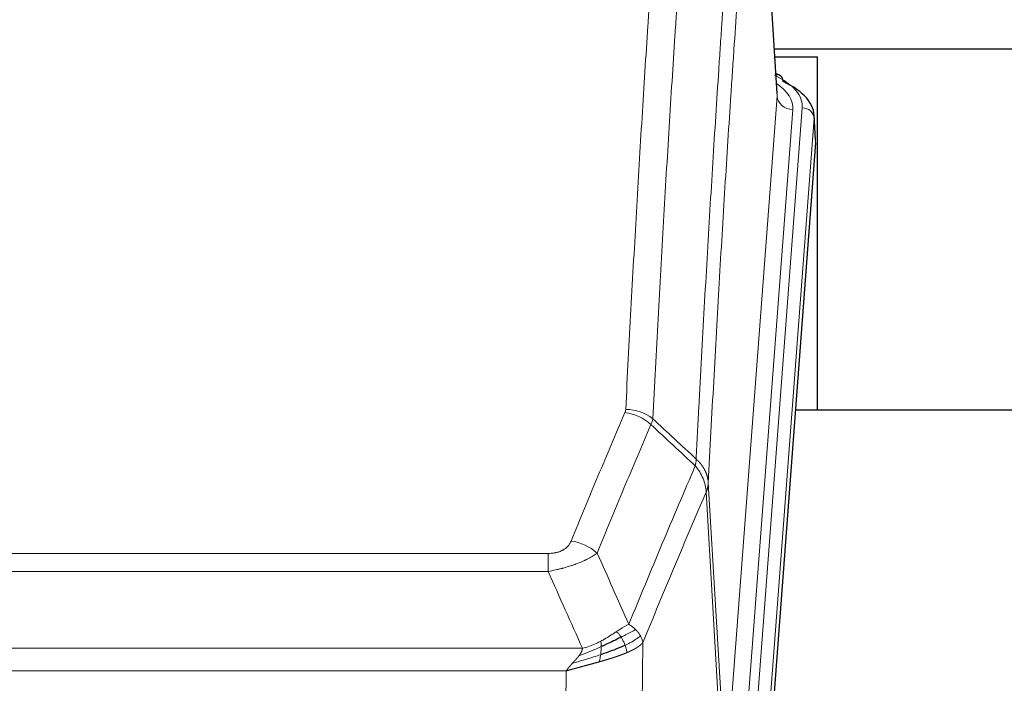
# Model space of a CAD drawing. Header units: inches. Extents: x 0 to 23760, y -13 to 16800.
# Tile 201 of 217: x 19565 to 19815, y 13999 to 14167. Entities that reach past the tile are written whole.
import ezdxf

# ---------------------------------------------------------------- set-up
doc = ezdxf.new("R2010")
doc.units = ezdxf.units.IN
doc.layers.add('254', color=7, linetype='Continuous', true_color=0xffffff)

msp = doc.modelspace()

# ---------------------------------------------------------------- linework, layer by layer
at = {"layer": '254', "color": 2, "linetype": 'Continuous', "lineweight": 25}
for p, q in [((19757.406, 14148.613), (19752.155, 14235.249)), ((19756.717, 14160.003), (19994.478, 14160.003)), ((19756.83, 14158.007), (19767.638, 14158.007)), ((19767.638, 14068.432), (19767.638, 14158.007)), ((19758.037, 14153.32), (19757.094, 14153.755)), ((19767.165, 14136.979), (19766.785, 14143.262)), ((19767.16, 14136.196), (19754.042, 13962.743)), ((19839.978, 14068.432), (19762.035, 14068.432))]:
    msp.add_line(p, q, dxfattribs=at)
at = {"layer": '254', "color": 110, "linetype": 'Continuous', "lineweight": 13}
for p, q in [((19757.401, 14148.037), (19752.154, 14234.627)), ((19744.335, 13975.264), (19757.401, 14148.037)), ((19750.674, 13971.685), (19763.785, 14145.045)), ((19761.393, 14144.61), (19748.327, 13971.837)), ((19766.779, 14142.475), (19753.668, 13969.115)), ((19767.16, 14136.196), (19766.779, 14142.475)), ((19743.754, 13973.355), (19739.402, 14047.607)), ((19739.958, 14049.941), (19744.335, 13975.264)), ((19493.966, 14032.06), (19699.309, 14032.06)), ((19699.309, 14027.496), (19699.309, 14032.06)), ((19699.309, 14027.496), (19493.966, 14027.496)), ((19485.235, 14008.017), (19708.04, 14008.017)), ((19723.36, 14009.462), (19722.402, 13933.812)), ((19703.928, 14002.272), (19489.348, 14002.272)), ((19702.959, 13925.777), (19703.928, 14002.272))]:
    msp.add_line(p, q, dxfattribs=at)
for centre, major_axis, ratio, start_param, end_param in [((19739.766, 14145.42), (24.034, 0.016), 0.461198, 6.2480186, 7.0671317), ((19756.78, 14150.596), (1.258, 2.724), 0.6272114, 6.2831797, 6.7581181), ((19737.374, 14144.985), (24.034, 0.016), 0.461198, 6.2480186, 6.8801307), ((19761.393, 14148.158), (3.989, -0.302), 0.8864705, 3.2608937, 4.7793301), ((19763.785, 14142.384), (2.991, -0.226), 0.8864705, 0.119301, 1.6377375), ((19718.817, 14059.52), (-9.188, 3.948), 0.8056434, 4.2999866, 5.045624), ((19719.005, 14060.312), (-9.987, 0.512), 0.8285973, 3.9974013, 4.7548106), ((19705.156, 14027.058), (9.245, -3.812), 0.7933159, 1.14397, 1.886928)]:
    msp.add_ellipse(centre, major_axis=major_axis, ratio=ratio, start_param=start_param, end_param=end_param, dxfattribs=at)
at = {"layer": '254', "color": 2, "linetype": 'Continuous', "lineweight": 25}
for centre, major_axis, ratio, start_param, end_param in [((19756.78, 14150.596), (1.258, 2.724), 0.6272114, 5.3993548, 6.2831797), ((19739.766, 14142.758), (27.03, 0.194), 0.4633579, 6.2451225, 7.0642357)]:
    msp.add_ellipse(centre, major_axis=major_axis, ratio=ratio, start_param=start_param, end_param=end_param, dxfattribs=at)
at = {"layer": '254', "color": 110, "linetype": 'Continuous', "lineweight": 13}
for points, knots in [([(19719.005, 14068.601), (19719.442, 14077.18), (19720.333, 14094.098), (19721.253, 14110.54), (19721.955, 14122.693), (19722.191, 14126.714), (19722.667, 14134.697), (19722.907, 14138.659), (19723.632, 14150.454), (19724.123, 14158.195), (19724.747, 14167.72), (19724.872, 14169.617), (19725.124, 14173.396), (19725.502, 14179.04), (19725.884, 14184.614), (19726.655, 14195.668), (19727.697, 14210.158), (19729.305, 14231.142), (19730.406, 14244.632), (19730.963, 14251.252)], [0, 0, 0, 0, 0.125, 0.25, 0.25, 0.3125, 0.3125, 0.375, 0.375, 0.5, 0.5, 0.53125, 0.53125, 0.5625, 0.625, 0.625, 0.75, 0.875, 1, 1, 1, 1]), ([(19737.846, 14248.663), (19737.288, 14242.051), (19736.186, 14228.576), (19734.576, 14207.616), (19733.533, 14193.143), (19732.761, 14182.102), (19732.378, 14176.534), (19731.999, 14170.896), (19731.748, 14167.122), (19731.622, 14165.227), (19730.998, 14155.714), (19730.506, 14147.981), (19729.78, 14136.2), (19729.539, 14132.243), (19729.063, 14124.27), (19728.827, 14120.253), (19728.124, 14108.115), (19727.202, 14091.692), (19726.31, 14074.793), (19725.872, 14066.225)], [0, 0, 0, 0, 0.125, 0.25, 0.375, 0.375, 0.4375, 0.46875, 0.46875, 0.5, 0.5, 0.625, 0.625, 0.6875, 0.6875, 0.75, 0.75, 0.875, 1, 1, 1, 1]), ([(19736.869, 14056.002), (19736.925, 14057.093), (19736.981, 14058.181), (19737.093, 14060.354), (19737.261, 14063.607), (19737.657, 14071.157), (19738, 14077.559), (19738.693, 14090.268), (19739.634, 14106.966), (19741.092, 14131.267), (19742.097, 14146.972), (19742.67, 14155.666), (19742.734, 14156.63), (19742.862, 14158.554), (19743.055, 14161.434), (19743.506, 14168.112), (19743.898, 14173.765), (19744.226, 14178.436), (19744.292, 14179.368), (19744.424, 14181.228), (19744.622, 14184.012), (19745.087, 14190.466), (19745.49, 14195.924), (19746.302, 14206.743), (19747.399, 14220.908), (19748.527, 14234.551), (19749.098, 14241.243)], [0, 0, 0, 0, 0.015625, 0.015625, 0.03125, 0.0625, 0.125, 0.125, 0.25, 0.375, 0.5, 0.5, 0.515625, 0.515625, 0.53125, 0.5625, 0.625, 0.625, 0.640625, 0.640625, 0.65625, 0.6875, 0.75, 0.75, 0.875, 1, 1, 1, 1]), ([(19752.154, 14234.627), (19751.584, 14227.954), (19750.459, 14214.348), (19749.365, 14200.223), (19748.556, 14189.435), (19748.154, 14183.993), (19747.69, 14177.558), (19747.492, 14174.782), (19747.361, 14172.927), (19747.295, 14171.998), (19746.968, 14167.341), (19746.577, 14161.705), (19746.127, 14155.046), (19745.935, 14152.174), (19745.807, 14150.256), (19745.744, 14149.295), (19745.171, 14140.627), (19744.17, 14124.97), (19742.715, 14100.743), (19741.309, 14075.775), (19740.403, 14058.635), (19739.958, 14049.941)], [0, 0, 0, 0, 0.125, 0.25, 0.25, 0.3125, 0.34375, 0.359375, 0.359375, 0.375, 0.375, 0.4375, 0.46875, 0.484375, 0.484375, 0.5, 0.5, 0.625, 0.75, 0.875, 1, 1, 1, 1]), ([(19705.156, 14035.214), (19706.29, 14037.975), (19707.425, 14040.725), (19709.698, 14046.203), (19710.835, 14048.93), (19714.25, 14057.079), (19716.532, 14062.465), (19718.817, 14067.806)], [0, 0, 0, 0, 0.25, 0.25, 0.5, 0.5, 1, 1, 1, 1]), ([(19719.005, 14068.601), (19718.998, 14068.467), (19718.979, 14068.333), (19718.916, 14068.068), (19718.873, 14067.937), (19718.817, 14067.806)], [0, 0, 0, 0, 0.5, 0.5, 1, 1, 1, 1]), ([(19725.413, 14064.719), (19723.125, 14059.383), (19720.841, 14054.001), (19717.422, 14045.86), (19716.283, 14043.135), (19714.008, 14037.663), (19712.871, 14034.915), (19711.736, 14032.156)], [0, 0, 0, 0, 0.5, 0.5, 0.75, 0.75, 1, 1, 1, 1]), ([(19736.869, 14056.002), (19736.848, 14055.739), (19736.833, 14055.451), (19736.774, 14054.862), (19736.732, 14054.559), (19736.657, 14054.265)], [0, 0, 0, 0, 0.5, 0.5, 1, 1, 1, 1]), ([(19736.869, 14056.002), (19736.882, 14055.991), (19736.907, 14055.968), (19736.945, 14055.934), (19736.983, 14055.899), (19737.021, 14055.863), (19737.06, 14055.827), (19737.098, 14055.791), (19737.137, 14055.754), (19737.175, 14055.717), (19737.214, 14055.679), (19737.253, 14055.641), (19737.292, 14055.603), (19737.33, 14055.563), (19737.369, 14055.524), (19737.409, 14055.484), (19737.448, 14055.443), (19737.487, 14055.402), (19737.526, 14055.36), (19737.565, 14055.318), (19737.604, 14055.276), (19737.644, 14055.233), (19737.683, 14055.189), (19737.722, 14055.145), (19737.761, 14055.101), (19737.8, 14055.055), (19737.84, 14055.01), (19737.879, 14054.964), (19737.918, 14054.917), (19737.957, 14054.87), (19737.996, 14054.822), (19738.035, 14054.774), (19738.073, 14054.725), (19738.112, 14054.676), (19738.151, 14054.626), (19738.189, 14054.576), (19738.228, 14054.525), (19738.266, 14054.474), (19738.304, 14054.422), (19738.342, 14054.369), (19738.38, 14054.316), (19738.417, 14054.262), (19738.455, 14054.208), (19738.492, 14054.154), (19738.529, 14054.098), (19738.566, 14054.043), (19738.603, 14053.986), (19738.639, 14053.929), (19738.675, 14053.872), (19738.711, 14053.814), (19738.747, 14053.755), (19738.783, 14053.696), (19738.818, 14053.636), (19738.853, 14053.576), (19738.887, 14053.515), (19738.922, 14053.454), (19738.955, 14053.392), (19738.989, 14053.329), (19739.022, 14053.266), (19739.058, 14053.198), (19739.094, 14053.125), (19739.133, 14053.047), (19739.17, 14052.969), (19739.207, 14052.891), (19739.243, 14052.812), (19739.278, 14052.734), (19739.312, 14052.654), (19739.346, 14052.575), (19739.378, 14052.495), (19739.41, 14052.415), (19739.441, 14052.335), (19739.471, 14052.255), (19739.5, 14052.174), (19739.528, 14052.094), (19739.556, 14052.013), (19739.582, 14051.931), (19739.608, 14051.85), (19739.633, 14051.768), (19739.657, 14051.687), (19739.68, 14051.605), (19739.703, 14051.523), (19739.724, 14051.44), (19739.745, 14051.358), (19739.764, 14051.276), (19739.783, 14051.193), (19739.801, 14051.11), (19739.818, 14051.027), (19739.834, 14050.944), (19739.849, 14050.861), (19739.864, 14050.778), (19739.877, 14050.694), (19739.89, 14050.611), (19739.901, 14050.527), (19739.912, 14050.444), (19739.922, 14050.36), (19739.931, 14050.276), (19739.939, 14050.192), (19739.947, 14050.108), (19739.953, 14050.025), (19739.957, 14049.969), (19739.958, 14049.941)], [0, 0, 0, 0, 0.0069372, 0.0139334, 0.0209887, 0.028103, 0.0352764, 0.0425088, 0.0498003, 0.0571509, 0.0645605, 0.0720292, 0.0795569, 0.0871437, 0.0947896, 0.1024945, 0.1102584, 0.1180815, 0.1259636, 0.1339048, 0.141905, 0.1499643, 0.1580827, 0.1662601, 0.1744966, 0.1827922, 0.1911468, 0.1995605, 0.2080333, 0.2165651, 0.225156, 0.233806, 0.2425151, 0.2512832, 0.2601104, 0.2689967, 0.277942, 0.2869465, 0.29601, 0.3051325, 0.3143142, 0.3235549, 0.3328547, 0.3422136, 0.3516315, 0.3611085, 0.3706446, 0.3802398, 0.3898941, 0.3996074, 0.4093798, 0.4192113, 0.4291019, 0.4390515, 0.4490602, 0.459128, 0.4692549, 0.4794409, 0.4896859, 0.4999901, 0.5124905, 0.524991, 0.5374914, 0.5499918, 0.5624922, 0.5749926, 0.587493, 0.5999934, 0.6124937, 0.6249941, 0.6374944, 0.6499948, 0.6624951, 0.6749954, 0.6874957, 0.699996, 0.7124963, 0.7249966, 0.7374968, 0.7499971, 0.7624973, 0.7749976, 0.7874978, 0.799998, 0.8124982, 0.8249984, 0.8374986, 0.8499988, 0.8624989, 0.8749991, 0.8874992, 0.8999993, 0.9124995, 0.9249996, 0.9374997, 0.9499998, 0.9624998, 0.9749999, 0.9875, 1, 1, 1, 1]), ([(19719.803, 14014.108), (19721.201, 14017.523), (19722.6, 14020.921), (19725.403, 14027.683), (19726.806, 14031.046), (19731.019, 14041.086), (19733.835, 14047.71), (19736.657, 14054.265)], [0, 0, 0, 0, 0.25, 0.25, 0.5, 0.5, 1, 1, 1, 1]), ([(19736.657, 14054.265), (19737.066, 14053.782), (19737.438, 14053.271), (19738.097, 14052.208), (19738.382, 14051.655), (19738.854, 14050.523), (19739.04, 14049.945), (19739.303, 14048.778), (19739.381, 14048.19), (19739.402, 14047.607)], [0, 0, 0, 0, 0.25, 0.25, 0.5, 0.5, 0.75, 0.75, 1, 1, 1, 1]), ([(19739.402, 14047.607), (19736.716, 14041.374), (19734.037, 14035.079), (19730.026, 14025.543), (19728.69, 14022.348), (19726.023, 14015.929), (19724.69, 14012.703), (19723.36, 14009.462)], [0, 0, 0, 0, 0.5, 0.5, 0.75, 0.75, 1, 1, 1, 1]), ([(19739.958, 14049.941), (19739.958, 14049.934), (19739.957, 14049.908), (19739.953, 14049.851), (19739.946, 14049.759), (19739.935, 14049.633), (19739.916, 14049.471), (19739.887, 14049.273), (19739.846, 14049.041), (19739.802, 14048.842), (19739.763, 14048.688), (19739.738, 14048.592), (19739.712, 14048.498), (19739.685, 14048.406), (19739.657, 14048.317), (19739.63, 14048.23), (19739.601, 14048.144), (19739.573, 14048.061), (19739.544, 14047.98), (19739.516, 14047.902), (19739.487, 14047.825), (19739.459, 14047.75), (19739.431, 14047.678), (19739.411, 14047.63), (19739.402, 14047.607)], [0, 0, 0, 0, 0.0092499, 0.0337179, 0.073404, 0.128308, 0.1984299, 0.2837694, 0.3843264, 0.5001005, 0.5424888, 0.5838484, 0.6241794, 0.6634821, 0.7017567, 0.7390032, 0.7752221, 0.8104134, 0.8445775, 0.8777146, 0.909825, 0.9409091, 0.9709673, 1, 1, 1, 1]), ([(19705.156, 14035.214), (19705.135, 14035.163), (19705.113, 14035.112), (19705.067, 14035.01), (19705.043, 14034.959), (19704.967, 14034.808), (19704.913, 14034.708), (19704.795, 14034.51), (19704.731, 14034.413), (19704.595, 14034.22), (19704.521, 14034.124), (19704.364, 14033.937), (19704.28, 14033.844), (19704.145, 14033.707), (19704.098, 14033.662), (19704.002, 14033.573), (19703.952, 14033.528), (19703.798, 14033.397), (19703.69, 14033.313), (19703.462, 14033.15), (19703.342, 14033.071), (19703.153, 14032.958), (19703.056, 14032.903), (19702.955, 14032.849), (19702.887, 14032.814), (19702.852, 14032.797), (19702.678, 14032.711), (19702.533, 14032.648), (19702.086, 14032.471), (19701.77, 14032.371), (19701.349, 14032.272), (19701.264, 14032.253), (19701.091, 14032.218), (19701.004, 14032.202), (19700.743, 14032.158), (19700.567, 14032.134), (19700.212, 14032.096), (19700.033, 14032.083), (19699.673, 14032.064), (19699.492, 14032.06), (19699.309, 14032.06)], [0, 0, 0, 0, 0.03125, 0.03125, 0.0625, 0.0625, 0.125, 0.125, 0.1875, 0.1875, 0.25, 0.25, 0.3125, 0.3125, 0.34375, 0.34375, 0.375, 0.375, 0.4375, 0.4375, 0.5, 0.5, 0.53125, 0.546875, 0.546875, 0.5625, 0.5625, 0.625, 0.625, 0.75, 0.75, 0.78125, 0.78125, 0.8125, 0.8125, 0.875, 0.875, 0.9375, 0.9375, 1, 1, 1, 1]), ([(19711.736, 14032.156), (19711.438, 14031.923), (19711.112, 14031.692), (19710.399, 14031.235), (19710.012, 14031.008), (19709.384, 14030.672), (19709.112, 14030.532), (19708.827, 14030.394), (19708.712, 14030.339), (19708.654, 14030.311), (19708.478, 14030.229), (19708.36, 14030.174), (19707.757, 14029.903), (19707.248, 14029.692), (19706.576, 14029.436), (19706.44, 14029.386), (19706.232, 14029.31), (19706.163, 14029.285), (19706.023, 14029.235), (19705.953, 14029.211), (19705.601, 14029.088), (19705.314, 14028.992), (19704.438, 14028.711), (19703.833, 14028.533), (19703.13, 14028.344), (19703.051, 14028.323), (19702.894, 14028.282), (19702.814, 14028.261), (19702.576, 14028.2), (19702.417, 14028.16), (19701.937, 14028.042), (19701.615, 14027.967), (19700.64, 14027.75), (19699.979, 14027.617), (19699.309, 14027.496)], [0, 0, 0, 0, 0.125, 0.125, 0.25, 0.25, 0.3125, 0.328125, 0.328125, 0.34375, 0.34375, 0.375, 0.375, 0.5, 0.5, 0.53125, 0.53125, 0.546875, 0.546875, 0.5625, 0.5625, 0.625, 0.625, 0.75, 0.75, 0.765625, 0.765625, 0.78125, 0.78125, 0.8125, 0.8125, 0.875, 0.875, 1, 1, 1, 1]), ([(19719.803, 14014.108), (19719.11, 14013.781), (19718.344, 14013.315), (19717.217, 14012.595), (19716.926, 14012.407), (19716.628, 14012.213)], [0, 0, 0, 0, 0.75, 0.75, 1, 1, 1, 1]), ([(19721.51, 14012.764), (19720.812, 14012.381), (19719.941, 14011.909), (19718.58, 14011.203), (19718.223, 14011.02), (19717.852, 14010.833)], [0, 0, 0, 0, 0.75, 0.75, 1, 1, 1, 1]), ([(19721.51, 14012.764), (19721.387, 14012.887), (19721.259, 14013.008), (19720.927, 14013.304), (19720.716, 14013.475), (19720.275, 14013.803), (19720.043, 14013.96), (19719.803, 14014.108)], [0, 0, 0, 0, 0.25, 0.25, 0.625, 0.625, 1, 1, 1, 1]), ([(19722.721, 14011.175), (19722.682, 14011.245), (19722.641, 14011.314), (19722.474, 14011.59), (19722.335, 14011.794), (19722.031, 14012.192), (19721.867, 14012.387), (19721.632, 14012.639), (19721.571, 14012.702), (19721.51, 14012.764)], [0, 0, 0, 0, 0.125, 0.125, 0.5, 0.5, 0.875, 0.875, 1, 1, 1, 1]), ([(19716.628, 14012.213), (19716.478, 14012.116), (19716.327, 14012.018), (19715.712, 14011.621), (19715.233, 14011.314), (19714.239, 14010.7), (19713.724, 14010.393), (19713.017, 14009.998), (19712.839, 14009.901), (19712.658, 14009.805)], [0, 0, 0, 0, 0.125, 0.125, 0.5, 0.5, 0.875, 0.875, 1, 1, 1, 1]), ([(19717.852, 14010.833), (19717.753, 14010.988), (19717.652, 14011.136), (19717.395, 14011.48), (19717.238, 14011.664), (19716.927, 14011.979), (19716.774, 14012.111), (19716.628, 14012.213)], [0, 0, 0, 0, 0.25, 0.25, 0.625, 0.625, 1, 1, 1, 1]), ([(19718.838, 14008.76), (19718.807, 14008.848), (19718.775, 14008.937), (19718.64, 14009.294), (19718.527, 14009.565), (19718.278, 14010.093), (19718.141, 14010.351), (19717.95, 14010.676), (19717.901, 14010.755), (19717.852, 14010.833)], [0, 0, 0, 0, 0.125, 0.125, 0.5, 0.5, 0.875, 0.875, 1, 1, 1, 1]), ([(19722.721, 14011.175), (19722.108, 14010.591), (19721.212, 14009.983), (19719.683, 14009.168), (19719.273, 14008.963), (19718.838, 14008.76)], [0, 0, 0, 0, 0.75, 0.75, 1, 1, 1, 1]), ([(19723.36, 14009.462), (19723.275, 14009.896), (19723.133, 14010.329), (19722.87, 14010.895), (19722.798, 14011.036), (19722.721, 14011.175)], [0, 0, 0, 0, 0.75, 0.75, 1, 1, 1, 1]), ([(19712.809, 14008.436), (19712.351, 14008.231), (19711.887, 14008.028), (19710.017, 14007.223), (19708.58, 14006.64), (19707.17, 14006.118)], [0, 0, 0, 0, 0.25, 0.25, 1, 1, 1, 1]), ([(19707.17, 14006.118), (19707.178, 14006.129), (19707.194, 14006.15), (19707.217, 14006.182), (19707.24, 14006.214), (19707.263, 14006.245), (19707.286, 14006.277), (19707.308, 14006.309), (19707.33, 14006.34), (19707.352, 14006.371), (19707.373, 14006.403), (19707.394, 14006.434), (19707.415, 14006.465), (19707.435, 14006.496), (19707.455, 14006.527), (19707.475, 14006.557), (19707.494, 14006.588), (19707.513, 14006.619), (19707.532, 14006.649), (19707.55, 14006.679), (19707.568, 14006.71), (19707.586, 14006.74), (19707.603, 14006.77), (19707.62, 14006.8), (19707.637, 14006.83), (19707.653, 14006.859), (19707.669, 14006.889), (19707.685, 14006.919), (19707.7, 14006.948), (19707.715, 14006.977), (19707.73, 14007.007), (19707.744, 14007.036), (19707.758, 14007.065), (19707.772, 14007.094), (19707.785, 14007.123), (19707.798, 14007.151), (19707.811, 14007.18), (19707.823, 14007.208), (19707.836, 14007.237), (19707.847, 14007.265), (19707.859, 14007.293), (19707.87, 14007.322), (19707.88, 14007.35), (19707.891, 14007.377), (19707.901, 14007.405), (19707.91, 14007.433), (19707.92, 14007.461), (19707.929, 14007.488), (19707.938, 14007.515), (19707.946, 14007.543), (19707.954, 14007.57), (19707.962, 14007.597), (19707.969, 14007.624), (19707.976, 14007.651), (19707.983, 14007.678), (19707.989, 14007.704), (19707.995, 14007.731), (19708.001, 14007.757), (19708.007, 14007.784), (19708.012, 14007.81), (19708.016, 14007.836), (19708.021, 14007.862), (19708.025, 14007.888), (19708.029, 14007.914), (19708.032, 14007.94), (19708.035, 14007.966), (19708.038, 14007.991), (19708.04, 14008.008), (19708.04, 14008.017)], [0, 0, 0, 0, 0.0185022, 0.0368847, 0.0551481, 0.073293, 0.0913199, 0.1092294, 0.1270222, 0.1446988, 0.1622598, 0.1797059, 0.1970378, 0.2142561, 0.2313614, 0.2483544, 0.265236, 0.2820066, 0.2986672, 0.3152184, 0.331661, 0.3479958, 0.3642235, 0.380345, 0.3963611, 0.4122725, 0.4280803, 0.4437851, 0.459388, 0.4748898, 0.4902915, 0.5055939, 0.5207981, 0.535905, 0.5509156, 0.565831, 0.5806521, 0.5953801, 0.6100159, 0.6245607, 0.6390157, 0.6533819, 0.6676604, 0.6818526, 0.6959596, 0.7099825, 0.7239227, 0.7377815, 0.75156, 0.7652597, 0.7788818, 0.7924277, 0.8058989, 0.8192966, 0.8326224, 0.8458776, 0.8590638, 0.8721825, 0.8852351, 0.8982233, 0.9111485, 0.9240124, 0.9368166, 0.9495628, 0.9622525, 0.9748874, 0.9874694, 1, 1, 1, 1]), ([(19712.658, 14009.805), (19712.298, 14009.613), (19711.931, 14009.428), (19710.437, 14008.724), (19709.261, 14008.282), (19708.04, 14008.017)], [0, 0, 0, 0, 0.25, 0.25, 1, 1, 1, 1]), ([(19712.64, 14006.375), (19712.652, 14006.462), (19712.664, 14006.55), (19712.708, 14006.903), (19712.737, 14007.172), (19712.781, 14007.697), (19712.796, 14007.955), (19712.806, 14008.279), (19712.808, 14008.358), (19712.809, 14008.436)], [0, 0, 0, 0, 0.125, 0.125, 0.5, 0.5, 0.875, 0.875, 1, 1, 1, 1]), ([(19712.809, 14008.436), (19712.81, 14008.591), (19712.808, 14008.738), (19712.795, 14009.082), (19712.779, 14009.265), (19712.731, 14009.578), (19712.699, 14009.707), (19712.658, 14009.805)], [0, 0, 0, 0, 0.25, 0.25, 0.625, 0.625, 1, 1, 1, 1]), ([(19719.328, 14006.914), (19719.257, 14007.275), (19719.157, 14007.734), (19718.956, 14008.409), (19718.899, 14008.583), (19718.838, 14008.76)], [0, 0, 0, 0, 0.75, 0.75, 1, 1, 1, 1]), ([(19723.36, 14009.462), (19723.354, 14009.455), (19723.342, 14009.441), (19723.324, 14009.419), (19723.305, 14009.398), (19723.287, 14009.377), (19723.268, 14009.355), (19723.25, 14009.334), (19723.231, 14009.313), (19723.212, 14009.292), (19723.192, 14009.271), (19723.173, 14009.25), (19723.153, 14009.23), (19723.134, 14009.209), (19723.114, 14009.189), (19723.093, 14009.168), (19723.073, 14009.148), (19723.053, 14009.127), (19723.032, 14009.107), (19723.012, 14009.087), (19722.991, 14009.067), (19722.97, 14009.047), (19722.949, 14009.027), (19722.928, 14009.008), (19722.906, 14008.988), (19722.885, 14008.968), (19722.863, 14008.949), (19722.841, 14008.929), (19722.82, 14008.91), (19722.798, 14008.891), (19722.776, 14008.872), (19722.753, 14008.853), (19722.731, 14008.834), (19722.709, 14008.815), (19722.686, 14008.796), (19722.663, 14008.777), (19722.641, 14008.759), (19722.618, 14008.74), (19722.595, 14008.721), (19722.572, 14008.703), (19722.549, 14008.685), (19722.526, 14008.667), (19722.502, 14008.648), (19722.479, 14008.63), (19722.455, 14008.612), (19722.432, 14008.594), (19722.408, 14008.577), (19722.384, 14008.559), (19722.361, 14008.541), (19722.337, 14008.524), (19722.313, 14008.506), (19722.289, 14008.489), (19722.265, 14008.472), (19722.241, 14008.454), (19722.217, 14008.437), (19722.192, 14008.42), (19722.168, 14008.403), (19722.144, 14008.386), (19722.119, 14008.37), (19722.095, 14008.353), (19722.07, 14008.336), (19722.046, 14008.32), (19722.021, 14008.303), (19721.996, 14008.287), (19721.972, 14008.271), (19721.947, 14008.254), (19721.922, 14008.238), (19721.897, 14008.222), (19721.873, 14008.206), (19721.848, 14008.19), (19721.823, 14008.175), (19721.798, 14008.159), (19721.773, 14008.143), (19721.748, 14008.128), (19721.723, 14008.112), (19721.698, 14008.097), (19721.673, 14008.081), (19721.648, 14008.066), (19721.623, 14008.051), (19721.598, 14008.036), (19721.573, 14008.021), (19721.548, 14008.006), (19721.523, 14007.991), (19721.498, 14007.976), (19721.473, 14007.962), (19721.448, 14007.947), (19721.422, 14007.933), (19721.397, 14007.918), (19721.372, 14007.904), (19721.347, 14007.889), (19721.322, 14007.875), (19721.297, 14007.861), (19721.272, 14007.847), (19721.247, 14007.833), (19721.222, 14007.819), (19721.197, 14007.805), (19721.172, 14007.792), (19721.147, 14007.778), (19721.122, 14007.764), (19721.097, 14007.751), (19721.073, 14007.738), (19721.048, 14007.724), (19721.023, 14007.711), (19720.998, 14007.698), (19720.973, 14007.685), (19720.949, 14007.672), (19720.924, 14007.659), (19720.899, 14007.646), (19720.875, 14007.633), (19720.85, 14007.62), (19720.826, 14007.607), (19720.801, 14007.595), (19720.777, 14007.582), (19720.752, 14007.57), (19720.728, 14007.558), (19720.704, 14007.545), (19720.679, 14007.533), (19720.655, 14007.521), (19720.631, 14007.509), (19720.607, 14007.497), (19720.583, 14007.485), (19720.559, 14007.473), (19720.535, 14007.461), (19720.511, 14007.45), (19720.487, 14007.438), (19720.464, 14007.426), (19720.44, 14007.415), (19720.416, 14007.404), (19720.393, 14007.392), (19720.369, 14007.381), (19720.346, 14007.37), (19720.323, 14007.359), (19720.299, 14007.348), (19720.276, 14007.337), (19720.253, 14007.326), (19720.23, 14007.315), (19720.207, 14007.304), (19720.184, 14007.293), (19720.161, 14007.283), (19720.139, 14007.272), (19720.116, 14007.262), (19720.094, 14007.251), (19720.071, 14007.241), (19720.049, 14007.231), (19720.026, 14007.221), (19720.004, 14007.21), (19719.982, 14007.2), (19719.96, 14007.19), (19719.938, 14007.18), (19719.916, 14007.171), (19719.895, 14007.161), (19719.873, 14007.151), (19719.851, 14007.141), (19719.83, 14007.132), (19719.809, 14007.122), (19719.787, 14007.113), (19719.766, 14007.103), (19719.745, 14007.094), (19719.724, 14007.085), (19719.703, 14007.076), (19719.682, 14007.067), (19719.662, 14007.058), (19719.641, 14007.049), (19719.621, 14007.04), (19719.601, 14007.031), (19719.58, 14007.022), (19719.56, 14007.013), (19719.54, 14007.005), (19719.52, 14006.996), (19719.501, 14006.988), (19719.481, 14006.979), (19719.461, 14006.971), (19719.442, 14006.963), (19719.423, 14006.954), (19719.403, 14006.946), (19719.384, 14006.938), (19719.365, 14006.93), (19719.347, 14006.922), (19719.334, 14006.917), (19719.328, 14006.914)], [0, 0, 0, 0, 0.0080212, 0.0160154, 0.0239827, 0.0319231, 0.0398365, 0.0477229, 0.0555824, 0.0634149, 0.0712205, 0.0789992, 0.0867509, 0.0944756, 0.1021734, 0.1098443, 0.1174881, 0.1251051, 0.1326951, 0.1402581, 0.1477942, 0.1553034, 0.1627856, 0.1702408, 0.1776691, 0.1850704, 0.1924448, 0.1997923, 0.2071128, 0.2144063, 0.2216729, 0.2289126, 0.2361253, 0.243311, 0.2504698, 0.2576016, 0.2647065, 0.2717845, 0.2788355, 0.2858595, 0.2928566, 0.2998268, 0.30677, 0.3136862, 0.3205755, 0.3274379, 0.3342733, 0.3410817, 0.3478632, 0.3546178, 0.3613454, 0.3680461, 0.3747198, 0.3813665, 0.3879863, 0.3945792, 0.4011451, 0.4076841, 0.4141961, 0.4206811, 0.4271393, 0.4335704, 0.4399746, 0.4463519, 0.4527022, 0.4590256, 0.465322, 0.4715915, 0.477834, 0.4840496, 0.4902382, 0.4963999, 0.5025346, 0.5086424, 0.5147232, 0.5207771, 0.526804, 0.532804, 0.5387771, 0.5447232, 0.5506423, 0.5565345, 0.5623997, 0.568238, 0.5740494, 0.5798338, 0.5855912, 0.5913217, 0.5970253, 0.6027019, 0.6083515, 0.6139742, 0.61957, 0.6251388, 0.6306807, 0.6361956, 0.6416836, 0.6471446, 0.6525787, 0.6579858, 0.663366, 0.6687192, 0.6740455, 0.6793448, 0.6846172, 0.6898627, 0.6950812, 0.7002727, 0.7054373, 0.710575, 0.7156857, 0.7207694, 0.7258262, 0.7308561, 0.735859, 0.740835, 0.745784, 0.7507061, 0.7556012, 0.7604694, 0.7653107, 0.7701249, 0.7749123, 0.7796727, 0.7844061, 0.7891127, 0.7937922, 0.7984448, 0.8030705, 0.8076692, 0.812241, 0.8167858, 0.8213037, 0.8257947, 0.8302587, 0.8346957, 0.8391058, 0.843489, 0.8478452, 0.8521745, 0.8564768, 0.8607522, 0.8650006, 0.8692221, 0.8734166, 0.8775842, 0.8817249, 0.8858386, 0.8899254, 0.8939852, 0.8980181, 0.902024, 0.906003, 0.909955, 0.9138802, 0.9177783, 0.9216495, 0.9254938, 0.9293111, 0.9331015, 0.936865, 0.9406015, 0.944311, 0.9479937, 0.9516493, 0.9552781, 0.9588799, 0.9624547, 0.9660026, 0.9695236, 0.9730176, 0.9764847, 0.9799249, 0.9833381, 0.9867243, 0.9900837, 0.993416, 0.9967215, 1, 1, 1, 1]), ([(19712.64, 14006.375), (19712.062, 14006.185), (19711.474, 14005.996), (19709.1, 14005.255), (19707.271, 14004.724), (19705.498, 14004.221)], [0, 0, 0, 0, 0.25, 0.25, 1, 1, 1, 1]), ([(19705.498, 14004.221), (19705.513, 14004.236), (19705.541, 14004.266), (19705.582, 14004.311), (19705.623, 14004.355), (19705.662, 14004.398), (19705.701, 14004.439), (19705.738, 14004.48), (19705.774, 14004.519), (19705.81, 14004.557), (19705.844, 14004.594), (19705.877, 14004.63), (19705.909, 14004.665), (19705.94, 14004.698), (19705.97, 14004.731), (19705.999, 14004.762), (19706.027, 14004.792), (19706.054, 14004.821), (19706.08, 14004.849), (19706.104, 14004.876), (19706.128, 14004.901), (19706.151, 14004.926), (19706.172, 14004.949), (19706.193, 14004.971), (19706.212, 14004.993), (19706.231, 14005.012), (19706.248, 14005.031), (19706.264, 14005.049), (19706.279, 14005.065), (19706.294, 14005.081), (19706.307, 14005.095), (19706.319, 14005.108), (19706.33, 14005.12), (19706.34, 14005.131), (19706.349, 14005.14), (19706.357, 14005.149), (19706.363, 14005.156), (19706.369, 14005.163), (19706.374, 14005.168), (19706.386, 14005.182), (19706.407, 14005.205), (19706.436, 14005.237), (19706.465, 14005.269), (19706.493, 14005.301), (19706.521, 14005.332), (19706.548, 14005.364), (19706.576, 14005.395), (19706.603, 14005.426), (19706.629, 14005.456), (19706.656, 14005.487), (19706.682, 14005.517), (19706.707, 14005.547), (19706.733, 14005.576), (19706.758, 14005.606), (19706.782, 14005.635), (19706.807, 14005.664), (19706.831, 14005.692), (19706.854, 14005.721), (19706.878, 14005.749), (19706.901, 14005.777), (19706.923, 14005.805), (19706.946, 14005.832), (19706.968, 14005.859), (19706.989, 14005.886), (19707.011, 14005.913), (19707.032, 14005.939), (19707.052, 14005.966), (19707.073, 14005.992), (19707.093, 14006.017), (19707.112, 14006.043), (19707.132, 14006.068), (19707.151, 14006.093), (19707.163, 14006.11), (19707.17, 14006.118)], [0, 0, 0, 0, 0.0247661, 0.0489206, 0.0724636, 0.0953949, 0.1177147, 0.1394229, 0.1605195, 0.1810045, 0.2008779, 0.2201398, 0.23879, 0.2568287, 0.2742558, 0.2910713, 0.3072753, 0.3228676, 0.3378484, 0.3522176, 0.3659752, 0.3791212, 0.3916556, 0.4035785, 0.4148897, 0.4255894, 0.4356775, 0.445154, 0.454019, 0.4622723, 0.4699141, 0.4769443, 0.4833629, 0.48917, 0.4943654, 0.4989493, 0.5029216, 0.5062824, 0.5090316, 0.5111692, 0.5284651, 0.5456049, 0.5625886, 0.5794163, 0.5960881, 0.612604, 0.6289642, 0.6451687, 0.6612176, 0.6771111, 0.6928491, 0.7084319, 0.7238594, 0.7391318, 0.7542492, 0.7692118, 0.7840195, 0.7986726, 0.8131712, 0.8275153, 0.8417051, 0.8557408, 0.8696224, 0.8833501, 0.8969241, 0.9103445, 0.9236114, 0.936725, 0.9496856, 0.9624932, 0.975148, 0.9876502, 1, 1, 1, 1]), ([(19719.328, 14006.914), (19719.313, 14006.908), (19719.284, 14006.895), (19719.24, 14006.877), (19719.195, 14006.858), (19719.151, 14006.84), (19719.106, 14006.821), (19719.062, 14006.803), (19719.017, 14006.785), (19718.972, 14006.766), (19718.927, 14006.748), (19718.882, 14006.73), (19718.837, 14006.711), (19718.792, 14006.693), (19718.746, 14006.675), (19718.701, 14006.657), (19718.656, 14006.639), (19718.61, 14006.621), (19718.564, 14006.603), (19718.518, 14006.585), (19718.473, 14006.567), (19718.427, 14006.549), (19718.38, 14006.531), (19718.334, 14006.514), (19718.288, 14006.496), (19718.242, 14006.478), (19718.195, 14006.461), (19718.149, 14006.443), (19718.102, 14006.425), (19718.056, 14006.408), (19718.009, 14006.39), (19717.962, 14006.373), (19717.915, 14006.355), (19717.869, 14006.338), (19717.822, 14006.321), (19717.774, 14006.303), (19717.727, 14006.286), (19717.68, 14006.269), (19717.633, 14006.252), (19717.586, 14006.234), (19717.538, 14006.217), (19717.491, 14006.2), (19717.443, 14006.183), (19717.396, 14006.166), (19717.348, 14006.149), (19717.3, 14006.132), (19717.253, 14006.115), (19717.205, 14006.098), (19717.157, 14006.082), (19717.109, 14006.065), (19717.061, 14006.048), (19717.013, 14006.031), (19716.965, 14006.015), (19716.917, 14005.998), (19716.869, 14005.981), (19716.821, 14005.965), (19716.772, 14005.948), (19716.724, 14005.932), (19716.676, 14005.915), (19716.627, 14005.899), (19716.579, 14005.883), (19716.53, 14005.866), (19716.482, 14005.85), (19716.433, 14005.834), (19716.385, 14005.817), (19716.336, 14005.801), (19716.288, 14005.785), (19716.239, 14005.769), (19716.19, 14005.753), (19716.141, 14005.737), (19716.093, 14005.721), (19716.044, 14005.705), (19715.995, 14005.689), (19715.946, 14005.673), (19715.897, 14005.657), (19715.849, 14005.641), (19715.8, 14005.625), (19715.751, 14005.609), (19715.702, 14005.594), (19715.653, 14005.578), (19715.604, 14005.562), (19715.555, 14005.547), (19715.506, 14005.531), (19715.457, 14005.515), (19715.408, 14005.5), (19715.358, 14005.484), (19715.309, 14005.469), (19715.26, 14005.453), (19715.211, 14005.438), (19715.162, 14005.423), (19715.113, 14005.407), (19715.064, 14005.392), (19715.015, 14005.377), (19714.965, 14005.361), (19714.916, 14005.346), (19714.867, 14005.331), (19714.818, 14005.316), (19714.769, 14005.301), (19714.72, 14005.286), (19714.67, 14005.27), (19714.621, 14005.255), (19714.572, 14005.24), (19714.523, 14005.225), (19714.474, 14005.211), (19714.424, 14005.196), (19714.375, 14005.181), (19714.326, 14005.166), (19714.277, 14005.151), (19714.228, 14005.136), (19714.179, 14005.122), (19714.129, 14005.107), (19714.08, 14005.092), (19714.031, 14005.078), (19713.982, 14005.063), (19713.933, 14005.048), (19713.884, 14005.034), (19713.835, 14005.019), (19713.786, 14005.005), (19713.737, 14004.99), (19713.688, 14004.976), (19713.639, 14004.961), (19713.59, 14004.947), (19713.541, 14004.933), (19713.492, 14004.918), (19713.443, 14004.904), (19713.394, 14004.89), (19713.345, 14004.875), (19713.296, 14004.861), (19713.248, 14004.847), (19713.199, 14004.833), (19713.15, 14004.819), (19713.101, 14004.805), (19713.052, 14004.79), (19713.004, 14004.776), (19712.955, 14004.762), (19712.906, 14004.748), (19712.858, 14004.734), (19712.809, 14004.72), (19712.761, 14004.706), (19712.712, 14004.693), (19712.664, 14004.679), (19712.615, 14004.665), (19712.567, 14004.651), (19712.518, 14004.637), (19712.47, 14004.623), (19712.422, 14004.61), (19712.373, 14004.596), (19712.341, 14004.587), (19712.325, 14004.582)], [0, 0, 0, 0, 0.0076941, 0.0153765, 0.0230472, 0.0307061, 0.0383534, 0.045989, 0.0536129, 0.061225, 0.0688255, 0.0764143, 0.0839914, 0.0915567, 0.0991104, 0.1066524, 0.1141827, 0.1217013, 0.1292082, 0.1367034, 0.1441869, 0.1516588, 0.1591189, 0.1665674, 0.1740041, 0.1814292, 0.1888426, 0.1962444, 0.2036344, 0.2110128, 0.2183794, 0.2257344, 0.2330778, 0.2404094, 0.2477294, 0.2550377, 0.2623343, 0.2696193, 0.2768926, 0.2841542, 0.2914041, 0.2986424, 0.305869, 0.313084, 0.3202872, 0.3274789, 0.3346588, 0.3418271, 0.3489838, 0.3561287, 0.3632621, 0.3703837, 0.3774937, 0.3845921, 0.3916788, 0.3987539, 0.4058173, 0.412869, 0.4199092, 0.4269376, 0.4339544, 0.4409596, 0.4479532, 0.454935, 0.4619053, 0.4688639, 0.4758109, 0.4827462, 0.4896699, 0.496582, 0.5034825, 0.5103713, 0.5172485, 0.524114, 0.5309679, 0.5378102, 0.5446409, 0.55146, 0.5582674, 0.5650632, 0.5718474, 0.57862, 0.5853809, 0.5921303, 0.598868, 0.6055941, 0.6123087, 0.6190116, 0.6257029, 0.6323825, 0.6390506, 0.6457071, 0.652352, 0.6589853, 0.665607, 0.672217, 0.6788155, 0.6854024, 0.6919777, 0.6985414, 0.7050935, 0.7116341, 0.718163, 0.7246804, 0.7311862, 0.7376804, 0.744163, 0.750634, 0.7570935, 0.7635413, 0.7699776, 0.7764024, 0.7828155, 0.7892171, 0.7956072, 0.8019856, 0.8083525, 0.8147079, 0.8210516, 0.8273839, 0.8337045, 0.8400136, 0.8463112, 0.8525972, 0.8588716, 0.8651345, 0.8713859, 0.8776257, 0.8838539, 0.8900706, 0.8962758, 0.9024695, 0.9086516, 0.9148221, 0.9209812, 0.9271287, 0.9332646, 0.9393891, 0.945502, 0.9516034, 0.9576933, 0.9637717, 0.9698385, 0.9758938, 0.9819376, 0.9879699, 0.9939907, 1, 1, 1, 1]), ([(19712.325, 14004.582), (19712.358, 14004.754), (19712.398, 14004.95), (19712.48, 14005.382), (19712.522, 14005.617), (19712.59, 14006.03), (19712.616, 14006.201), (19712.64, 14006.375)], [0, 0, 0, 0, 0.375, 0.375, 0.75, 0.75, 1, 1, 1, 1]), ([(19712.325, 14004.582), (19712.303, 14004.576), (19712.26, 14004.564), (19712.195, 14004.545), (19712.13, 14004.527), (19712.065, 14004.509), (19712, 14004.49), (19711.935, 14004.472), (19711.87, 14004.454), (19711.805, 14004.436), (19711.74, 14004.417), (19711.674, 14004.399), (19711.609, 14004.381), (19711.544, 14004.363), (19711.479, 14004.344), (19711.414, 14004.326), (19711.348, 14004.308), (19711.283, 14004.29), (19711.218, 14004.272), (19711.153, 14004.254), (19711.088, 14004.236), (19711.022, 14004.218), (19710.957, 14004.2), (19710.892, 14004.182), (19710.827, 14004.164), (19710.761, 14004.146), (19710.696, 14004.128), (19710.631, 14004.11), (19710.566, 14004.092), (19710.5, 14004.074), (19710.435, 14004.056), (19710.37, 14004.038), (19710.305, 14004.02), (19710.24, 14004.002), (19710.174, 14003.985), (19710.109, 14003.967), (19710.044, 14003.949), (19709.979, 14003.931), (19709.914, 14003.913), (19709.849, 14003.896), (19709.784, 14003.878), (19709.719, 14003.86), (19709.653, 14003.842), (19709.588, 14003.825), (19709.523, 14003.807), (19709.458, 14003.789), (19709.393, 14003.772), (19709.328, 14003.754), (19709.264, 14003.737), (19709.199, 14003.719), (19709.134, 14003.701), (19709.069, 14003.684), (19709.004, 14003.666), (19708.939, 14003.649), (19708.875, 14003.631), (19708.81, 14003.614), (19708.745, 14003.596), (19708.681, 14003.579), (19708.616, 14003.561), (19708.551, 14003.544), (19708.487, 14003.526), (19708.422, 14003.509), (19708.358, 14003.491), (19708.293, 14003.474), (19708.229, 14003.456), (19708.165, 14003.439), (19708.1, 14003.422), (19708.036, 14003.404), (19707.972, 14003.387), (19707.908, 14003.369), (19707.844, 14003.352), (19707.779, 14003.335), (19707.715, 14003.317), (19707.651, 14003.3), (19707.587, 14003.283), (19707.524, 14003.265), (19707.46, 14003.248), (19707.396, 14003.231), (19707.332, 14003.214), (19707.268, 14003.196), (19707.205, 14003.179), (19707.141, 14003.162), (19707.078, 14003.145), (19707.014, 14003.127), (19706.951, 14003.11), (19706.887, 14003.093), (19706.824, 14003.076), (19706.761, 14003.059), (19706.698, 14003.041), (19706.635, 14003.024), (19706.572, 14003.007), (19706.509, 14002.99), (19706.446, 14002.973), (19706.383, 14002.955), (19706.32, 14002.938), (19706.257, 14002.921), (19706.194, 14002.904), (19706.132, 14002.887), (19706.069, 14002.87), (19706.007, 14002.853), (19705.944, 14002.836), (19705.882, 14002.818), (19705.82, 14002.801), (19705.758, 14002.784), (19705.695, 14002.767), (19705.633, 14002.75), (19705.571, 14002.733), (19705.51, 14002.716), (19705.448, 14002.699), (19705.386, 14002.682), (19705.324, 14002.665), (19705.263, 14002.648), (19705.201, 14002.63), (19705.14, 14002.613), (19705.078, 14002.596), (19705.017, 14002.579), (19704.956, 14002.562), (19704.895, 14002.545), (19704.834, 14002.528), (19704.773, 14002.511), (19704.712, 14002.494), (19704.651, 14002.477), (19704.59, 14002.46), (19704.529, 14002.443), (19704.469, 14002.426), (19704.408, 14002.409), (19704.348, 14002.392), (19704.288, 14002.375), (19704.227, 14002.358), (19704.167, 14002.341), (19704.107, 14002.324), (19704.047, 14002.307), (19703.987, 14002.29), (19703.947, 14002.278), (19703.928, 14002.272)], [0, 0, 0, 0, 0.0081592, 0.0163092, 0.0244501, 0.0325819, 0.0407045, 0.0488181, 0.0569225, 0.0650178, 0.0731041, 0.0811812, 0.0892493, 0.0973083, 0.1053581, 0.113399, 0.1214307, 0.1294534, 0.137467, 0.1454716, 0.1534671, 0.1614536, 0.169431, 0.1773994, 0.1853588, 0.1933091, 0.2012504, 0.2091827, 0.217106, 0.2250203, 0.2329256, 0.2408219, 0.2487092, 0.2565875, 0.2644568, 0.2723172, 0.2801686, 0.288011, 0.2958444, 0.303669, 0.3114845, 0.3192911, 0.3270888, 0.3348775, 0.3426574, 0.3504282, 0.3581902, 0.3659433, 0.3736874, 0.3814227, 0.389149, 0.3968665, 0.4045751, 0.4122748, 0.4199656, 0.4276476, 0.4353206, 0.4429849, 0.4506403, 0.4582868, 0.4659245, 0.4735534, 0.4811734, 0.4887846, 0.496387, 0.5039805, 0.5115653, 0.5191413, 0.5267084, 0.5342668, 0.5418164, 0.5493572, 0.5568893, 0.5644125, 0.5719271, 0.5794328, 0.5869298, 0.5944181, 0.6018976, 0.6093684, 0.6168305, 0.6242839, 0.6317285, 0.6391644, 0.6465917, 0.6540102, 0.6614201, 0.6688212, 0.6762137, 0.6835975, 0.6909727, 0.6983392, 0.705697, 0.7130462, 0.7203868, 0.7277187, 0.735042, 0.7423567, 0.7496628, 0.7569603, 0.7642491, 0.7715294, 0.7788011, 0.7860642, 0.7933187, 0.8005646, 0.807802, 0.8150309, 0.8222512, 0.8294629, 0.8366661, 0.8438608, 0.851047, 0.8582246, 0.8653938, 0.8725544, 0.8797065, 0.8868502, 0.8939854, 0.9011121, 0.9082303, 0.9153401, 0.9224414, 0.9295343, 0.9366187, 0.9436947, 0.9507623, 0.9578214, 0.9648722, 0.9719145, 0.9789485, 0.985974, 0.9929912, 1, 1, 1, 1]), ([(19703.928, 14002.272), (19703.933, 14002.281), (19703.943, 14002.298), (19703.96, 14002.324), (19703.976, 14002.351), (19703.993, 14002.377), (19704.011, 14002.404), (19704.029, 14002.431), (19704.047, 14002.458), (19704.066, 14002.486), (19704.085, 14002.514), (19704.104, 14002.542), (19704.124, 14002.57), (19704.144, 14002.599), (19704.165, 14002.628), (19704.186, 14002.657), (19704.207, 14002.687), (19704.229, 14002.717), (19704.251, 14002.747), (19704.273, 14002.777), (19704.296, 14002.808), (19704.32, 14002.839), (19704.343, 14002.87), (19704.368, 14002.902), (19704.392, 14002.933), (19704.417, 14002.965), (19704.442, 14002.998), (19704.468, 14003.03), (19704.494, 14003.063), (19704.521, 14003.096), (19704.548, 14003.13), (19704.575, 14003.164), (19704.603, 14003.198), (19704.631, 14003.232), (19704.659, 14003.267), (19704.688, 14003.301), (19704.717, 14003.337), (19704.747, 14003.372), (19704.777, 14003.408), (19704.807, 14003.444), (19704.838, 14003.48), (19704.869, 14003.516), (19704.901, 14003.553), (19704.933, 14003.59), (19704.965, 14003.628), (19704.998, 14003.665), (19705.031, 14003.703), (19705.065, 14003.741), (19705.099, 14003.78), (19705.133, 14003.818), (19705.168, 14003.857), (19705.203, 14003.897), (19705.239, 14003.936), (19705.275, 14003.976), (19705.311, 14004.016), (19705.348, 14004.057), (19705.385, 14004.097), (19705.422, 14004.138), (19705.46, 14004.179), (19705.486, 14004.207), (19705.498, 14004.221)], [0, 0, 0, 0, 0.0121901, 0.0245516, 0.0370849, 0.0497905, 0.0626689, 0.0757204, 0.0889455, 0.1023447, 0.1159182, 0.1296666, 0.14359, 0.1576889, 0.1719636, 0.1864145, 0.2010418, 0.2158458, 0.2308268, 0.2459852, 0.261321, 0.2768347, 0.2925265, 0.3083966, 0.3244452, 0.3406727, 0.357079, 0.3736646, 0.3904296, 0.4073742, 0.4244986, 0.4418029, 0.4592875, 0.4769523, 0.4947976, 0.5128236, 0.5310305, 0.5494183, 0.5679872, 0.5867374, 0.605669, 0.6247822, 0.644077, 0.6635537, 0.6832123, 0.7030529, 0.7230758, 0.7432809, 0.7636685, 0.7842385, 0.8049912, 0.8259267, 0.8470449, 0.8683461, 0.8898303, 0.9114976, 0.9333482, 0.955382, 0.9775993, 1, 1, 1, 1])]:
    msp.add_open_spline(points, degree=3, knots=knots, dxfattribs=at)
for points in [[(19725.872, 14066.225), (19725.832, 14065.981), (19725.714, 14065.486), (19725.526, 14064.977), (19725.413, 14064.719)], [(19725.872, 14066.225), (19729.538, 14062.818), (19733.204, 14059.411), (19736.869, 14056.002)], [(19736.657, 14054.265), (19732.91, 14057.751), (19729.162, 14061.236), (19725.413, 14064.719)], [(19711.736, 14032.156), (19714.44, 14026.146), (19717.129, 14020.13), (19719.803, 14014.108)], [(19708.04, 14008.017), (19705.147, 14014.517), (19702.237, 14021.01), (19699.309, 14027.496)]]:
    msp.add_open_spline(points, degree=3, dxfattribs=at)
at = {"layer": '254', "color": 2, "linetype": 'Continuous', "lineweight": 25}
for points in [[(19717.852, 14010.833), (19717.666, 14010.739), (19717.477, 14010.644), (19716.705, 14010.26), (19716.095, 14009.962), (19714.825, 14009.357), (19714.166, 14009.05), (19713.265, 14008.64), (19713.037, 14008.538), (19712.809, 14008.436)], [(19718.838, 14008.76), (19718.62, 14008.658), (19718.397, 14008.556), (19717.479, 14008.15), (19716.737, 14007.847), (19715.172, 14007.249), (19714.349, 14006.953), (19713.215, 14006.567), (19712.929, 14006.471), (19712.64, 14006.375)]]:
    msp.add_open_spline(points, degree=3, knots=[0, 0, 0, 0, 0.125, 0.125, 0.5, 0.5, 0.875, 0.875, 1, 1, 1, 1], dxfattribs=at)

doc.saveas('drawing.dxf')
